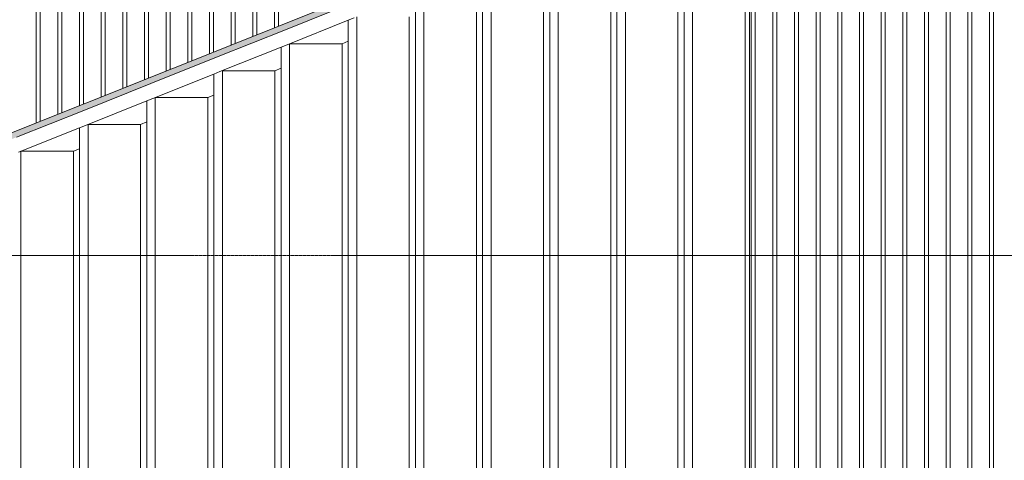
# Model space of a CAD drawing. Extents: x 0 to 92550, y 0 to 59400.
# Tile 44 of 105: x 17307 to 20507, y 44784 to 46216. Entities that reach past the tile are written whole.
import ezdxf
from ezdxf.xclip import XClip

# ---------------------------------------------------------------- set-up
doc = ezdxf.new("R2010")
doc.units = 0
doc.header["$MEASUREMENT"] = 0
doc.header["$XCLIPFRAME"] = 0
doc.linetypes.add('Streep-streepje', pattern=[1300, 1000, -100, 100, -100])
doc.layers.add('ZZ 21 Vliesgevel', color=7, linetype='Continuous')
doc.layers.add('ZZ 41 Buitenwandafwerking gevelhout', color=7, linetype='Continuous')

# ---------------------------------------------------------------- blocks, each defined once
blk = doc.blocks.new('*X20')
at = {"layer": 'ZZ 41 Buitenwandafwerking gevelhout', "color": 7, "linetype": 'Continuous', "lineweight": 5, "ltscale": 0.01}
for p, q in [((17361, 46300), (17361, 46200)), ((17361, 46300), (17361, 46200)), ((17374.1, 46300), (17374.1, 46200)), ((17431.4, 46300), (17431.4, 46200)), ((17431.4, 46300), (17431.4, 46200)), ((17444.5, 46300), (17444.5, 46200)), ((17501.8, 46300), (17501.8, 46200)), ((17501.8, 46300), (17501.8, 46200)), ((17514.9, 46300), (17514.9, 46200)), ((17572.2, 46300), (17572.2, 46200)), ((17572.2, 46300), (17572.2, 46200)), ((17585.3, 46300), (17585.3, 46200)), ((17642.6, 46300), (17642.6, 46200)), ((17642.6, 46300), (17642.6, 46200)), ((17655.7, 46300), (17655.7, 46200)), ((17713, 46300), (17713, 46200)), ((17713, 46300), (17713, 46200)), ((17726.1, 46300), (17726.1, 46200)), ((17783.4, 46300), (17783.4, 46200)), ((17783.4, 46300), (17783.4, 46200)), ((17796.5, 46300), (17796.5, 46200)), ((17853.8, 46300), (17853.8, 46200)), ((17853.8, 46300), (17853.8, 46200)), ((17866.9, 46300), (17866.9, 46200)), ((17924.2, 46300), (17924.2, 46200)), ((17924.2, 46300), (17924.2, 46200)), ((17937.3, 46300), (17937.3, 46200)), ((17994.6, 46300), (17994.6, 46200)), ((17994.6, 46300), (17994.6, 46200)), ((18007.7, 46300), (18007.7, 46200)), ((18065, 46300), (18065, 46200)), ((18065, 46300), (18065, 46200)), ((18078.1, 46300), (18078.1, 46200)), ((18135.4, 46300), (18135.4, 46200)), ((18135.4, 46300), (18135.4, 46200)), ((18148.5, 46300), (18148.5, 46200)), ((19684, 46300), (19684, 46200)), ((19684, 46300), (19684, 46200)), ((19697.1, 46300), (19697.1, 46200)), ((19754.4, 46300), (19754.4, 46200)), ((19754.4, 46300), (19754.4, 46200)), ((19767.5, 46300), (19767.5, 46200)), ((19824.8, 46300), (19824.8, 46200)), ((19824.8, 46300), (19824.8, 46200)), ((19837.9, 46300), (19837.9, 46200)), ((19895.2, 46300), (19895.2, 46200)), ((19895.2, 46300), (19895.2, 46200)), ((19908.3, 46300), (19908.3, 46200)), ((19965.6, 46300), (19965.6, 46200)), ((19965.6, 46300), (19965.6, 46200)), ((19978.7, 46300), (19978.7, 46200)), ((20036, 46300), (20036, 46200)), ((20036, 46300), (20036, 46200)), ((20049.1, 46300), (20049.1, 46200)), ((20106.4, 46300), (20106.4, 46200)), ((20106.4, 46300), (20106.4, 46200)), ((20119.5, 46300), (20119.5, 46200)), ((20176.8, 46300), (20176.8, 46200)), ((20176.8, 46300), (20176.8, 46200)), ((20189.9, 46300), (20189.9, 46200)), ((20247.2, 46300), (20247.2, 46200)), ((20247.2, 46300), (20247.2, 46200)), ((20260.3, 46300), (20260.3, 46200)), ((20317.6, 46300), (20317.6, 46200)), ((20317.6, 46300), (20317.6, 46200)), ((20330.6, 46300), (20330.6, 46200)), ((20387.9, 46300), (20387.9, 46200)), ((20387.9, 46300), (20387.9, 46200)), ((20401, 46300), (20401, 46200)), ((20458.3, 46300), (20458.3, 46200)), ((20458.3, 46300), (20458.3, 46200)), ((20471.4, 46300), (20471.4, 46200)), ((17361, 46200), (17361, 46100)), ((17361, 46200), (17361, 46100)), ((17374.1, 46200), (17374.1, 46100)), ((17431.4, 46200), (17431.4, 46100)), ((17431.4, 46200), (17431.4, 46100)), ((17444.5, 46200), (17444.5, 46100)), ((17501.8, 46200), (17501.8, 46100)), ((17501.8, 46200), (17501.8, 46100)), ((17514.9, 46200), (17514.9, 46100)), ((17572.2, 46200), (17572.2, 46100)), ((17572.2, 46200), (17572.2, 46100)), ((17585.3, 46200), (17585.3, 46100)), ((17642.6, 46200), (17642.6, 46100)), ((17642.6, 46200), (17642.6, 46100)), ((17655.7, 46200), (17655.7, 46100)), ((17713, 46200), (17713, 46100)), ((17713, 46200), (17713, 46100)), ((17726.1, 46200), (17726.1, 46100)), ((17783.4, 46200), (17783.4, 46100)), ((17783.4, 46200), (17783.4, 46100)), ((17796.5, 46200), (17796.5, 46100)), ((17853.8, 46200), (17853.8, 46100)), ((17853.8, 46200), (17853.8, 46100)), ((17866.9, 46200), (17866.9, 46100)), ((17924.2, 46200), (17924.2, 46105.4)), ((17924.2, 46200), (17924.2, 46105.4)), ((17937.3, 46200), (17937.3, 46110.6)), ((17994.6, 46200), (17994.6, 46133.5)), ((17994.6, 46200), (17994.6, 46133.5)), ((18007.7, 46200), (18007.7, 46138.8)), ((18065, 46200), (18065, 46161.7)), ((18065, 46200), (18065, 46161.7)), ((18078.1, 46200), (18078.1, 46166.9)), ((18135.4, 46200), (18135.4, 46189.8)), ((18135.4, 46200), (18135.4, 46189.8)), ((18148.5, 46200), (18148.5, 46195.1)), ((19684, 46200), (19684, 46100)), ((19684, 46200), (19684, 46100)), ((19697.1, 46200), (19697.1, 46100)), ((19754.4, 46200), (19754.4, 46100)), ((19754.4, 46200), (19754.4, 46100)), ((19767.5, 46200), (19767.5, 46100)), ((19824.8, 46200), (19824.8, 46100)), ((19824.8, 46200), (19824.8, 46100)), ((19837.9, 46200), (19837.9, 46100)), ((19895.2, 46200), (19895.2, 46100)), ((19895.2, 46200), (19895.2, 46100)), ((19908.3, 46200), (19908.3, 46100)), ((19965.6, 46200), (19965.6, 46100)), ((19965.6, 46200), (19965.6, 46100)), ((19978.7, 46200), (19978.7, 46100)), ((20036, 46200), (20036, 46100)), ((20036, 46200), (20036, 46100)), ((20049.1, 46200), (20049.1, 46100)), ((20106.4, 46200), (20106.4, 46100)), ((20106.4, 46200), (20106.4, 46100)), ((20119.5, 46200), (20119.5, 46100)), ((20176.8, 46200), (20176.8, 46100)), ((20176.8, 46200), (20176.8, 46100)), ((20189.9, 46200), (20189.9, 46100)), ((20247.2, 46200), (20247.2, 46100)), ((20247.2, 46200), (20247.2, 46100)), ((20260.3, 46200), (20260.3, 46100)), ((20317.6, 46200), (20317.6, 46100)), ((20317.6, 46200), (20317.6, 46100)), ((20330.6, 46200), (20330.6, 46100)), ((20387.9, 46200), (20387.9, 46100)), ((20387.9, 46200), (20387.9, 46100)), ((20401, 46200), (20401, 46100)), ((20458.3, 46200), (20458.3, 46100)), ((20458.3, 46200), (20458.3, 46100)), ((20471.4, 46200), (20471.4, 46100)), ((17361, 46100), (17361, 46000)), ((17361, 46100), (17361, 46000)), ((17374.1, 46100), (17374.1, 46000)), ((17431.4, 46100), (17431.4, 46000)), ((17431.4, 46100), (17431.4, 46000)), ((17444.5, 46100), (17444.5, 46000)), ((17501.8, 46100), (17501.8, 46000)), ((17501.8, 46100), (17501.8, 46000)), ((17514.9, 46100), (17514.9, 46000)), ((17572.2, 46100), (17572.2, 46000)), ((17572.2, 46100), (17572.2, 46000)), ((17585.3, 46100), (17585.3, 46000)), ((17642.6, 46100), (17642.6, 46000)), ((17642.6, 46100), (17642.6, 46000)), ((17655.7, 46100), (17655.7, 46000)), ((17713, 46100), (17713, 46020.9)), ((17713, 46100), (17713, 46020.9)), ((17726.1, 46100), (17726.1, 46026.1)), ((17783.4, 46100), (17783.4, 46049)), ((17783.4, 46100), (17783.4, 46049)), ((17796.5, 46100), (17796.5, 46054.3)), ((17853.8, 46100), (17853.8, 46077.2)), ((17853.8, 46100), (17853.8, 46077.2)), ((17866.9, 46100), (17866.9, 46082.4)), ((19684, 46100), (19684, 46000)), ((19684, 46100), (19684, 46000)), ((19697.1, 46100), (19697.1, 46000)), ((19754.4, 46100), (19754.4, 46000)), ((19754.4, 46100), (19754.4, 46000)), ((19767.5, 46100), (19767.5, 46000)), ((19824.8, 46100), (19824.8, 46000)), ((19824.8, 46100), (19824.8, 46000)), ((19837.9, 46100), (19837.9, 46000)), ((19895.2, 46100), (19895.2, 46000)), ((19895.2, 46100), (19895.2, 46000)), ((19908.3, 46100), (19908.3, 46000)), ((19965.6, 46100), (19965.6, 46000)), ((19965.6, 46100), (19965.6, 46000)), ((19978.7, 46100), (19978.7, 46000)), ((20036, 46100), (20036, 46000)), ((20036, 46100), (20036, 46000)), ((20049.1, 46100), (20049.1, 46000)), ((20106.4, 46100), (20106.4, 46000)), ((20106.4, 46100), (20106.4, 46000)), ((20119.5, 46100), (20119.5, 46000)), ((20176.8, 46100), (20176.8, 46000)), ((20176.8, 46100), (20176.8, 46000)), ((20189.9, 46100), (20189.9, 46000)), ((20247.2, 46100), (20247.2, 46000)), ((20247.2, 46100), (20247.2, 46000)), ((20260.3, 46100), (20260.3, 46000)), ((20317.6, 46100), (20317.6, 46000)), ((20317.6, 46100), (20317.6, 46000)), ((20330.6, 46100), (20330.6, 46000)), ((20387.9, 46100), (20387.9, 46000)), ((20387.9, 46100), (20387.9, 46000)), ((20401, 46100), (20401, 46000)), ((20458.3, 46100), (20458.3, 46000)), ((20458.3, 46100), (20458.3, 46000)), ((20471.4, 46100), (20471.4, 46000)), ((17361, 46000), (17361, 45900)), ((17361, 46000), (17361, 45900)), ((17374.1, 46000), (17374.1, 45900)), ((17431.4, 46000), (17431.4, 45908.3)), ((17431.4, 46000), (17431.4, 45908.3)), ((17444.5, 46000), (17444.5, 45913.5)), ((17501.8, 46000), (17501.8, 45936.4)), ((17501.8, 46000), (17501.8, 45936.4)), ((17514.9, 46000), (17514.9, 45941.7)), ((17572.2, 46000), (17572.2, 45964.6)), ((17572.2, 46000), (17572.2, 45964.6)), ((17585.3, 46000), (17585.3, 45969.8)), ((17642.6, 46000), (17642.6, 45992.7)), ((17642.6, 46000), (17642.6, 45992.7)), ((17655.7, 46000), (17655.7, 45998)), ((19684, 46000), (19684, 45900)), ((19684, 46000), (19684, 45900)), ((19697.1, 46000), (19697.1, 45900)), ((19754.4, 46000), (19754.4, 45900)), ((19754.4, 46000), (19754.4, 45900)), ((19767.5, 46000), (19767.5, 45900)), ((19824.8, 46000), (19824.8, 45900)), ((19824.8, 46000), (19824.8, 45900)), ((19837.9, 46000), (19837.9, 45900)), ((19895.2, 46000), (19895.2, 45900)), ((19895.2, 46000), (19895.2, 45900)), ((19908.3, 46000), (19908.3, 45900)), ((19965.6, 46000), (19965.6, 45900)), ((19965.6, 46000), (19965.6, 45900)), ((19978.7, 46000), (19978.7, 45900)), ((20036, 46000), (20036, 45900)), ((20036, 46000), (20036, 45900)), ((20049.1, 46000), (20049.1, 45900)), ((20106.4, 46000), (20106.4, 45900)), ((20106.4, 46000), (20106.4, 45900)), ((20119.5, 46000), (20119.5, 45900)), ((20176.8, 46000), (20176.8, 45900)), ((20176.8, 46000), (20176.8, 45900)), ((20189.9, 46000), (20189.9, 45900)), ((20247.2, 46000), (20247.2, 45900)), ((20247.2, 46000), (20247.2, 45900)), ((20260.3, 46000), (20260.3, 45900)), ((20317.6, 46000), (20317.6, 45900)), ((20317.6, 46000), (20317.6, 45900)), ((20330.6, 46000), (20330.6, 45900)), ((20387.9, 46000), (20387.9, 45900)), ((20387.9, 46000), (20387.9, 45900)), ((20401, 46000), (20401, 45900)), ((20458.3, 46000), (20458.3, 45900)), ((20458.3, 46000), (20458.3, 45900)), ((20471.4, 46000), (20471.4, 45900)), ((17361, 45900), (17361, 45880.1)), ((17361, 45900), (17361, 45880.1)), ((17374.1, 45900), (17374.1, 45885.3)), ((19684, 45900), (19684, 45800)), ((19684, 45900), (19684, 45800)), ((19697.1, 45900), (19697.1, 45800)), ((19754.4, 45900), (19754.4, 45800)), ((19754.4, 45900), (19754.4, 45800)), ((19767.5, 45900), (19767.5, 45800)), ((19824.8, 45900), (19824.8, 45800)), ((19824.8, 45900), (19824.8, 45800)), ((19837.9, 45900), (19837.9, 45800)), ((19895.2, 45900), (19895.2, 45800)), ((19895.2, 45900), (19895.2, 45800)), ((19908.3, 45900), (19908.3, 45800)), ((19965.6, 45900), (19965.6, 45800)), ((19965.6, 45900), (19965.6, 45800)), ((19978.7, 45900), (19978.7, 45800)), ((20036, 45900), (20036, 45800)), ((20036, 45900), (20036, 45800)), ((20049.1, 45900), (20049.1, 45800)), ((20106.4, 45900), (20106.4, 45800)), ((20106.4, 45900), (20106.4, 45800)), ((20119.5, 45900), (20119.5, 45800)), ((20176.8, 45900), (20176.8, 45800)), ((20176.8, 45900), (20176.8, 45800)), ((20189.9, 45900), (20189.9, 45800)), ((20247.2, 45900), (20247.2, 45800)), ((20247.2, 45900), (20247.2, 45800)), ((20260.3, 45900), (20260.3, 45800)), ((20317.6, 45900), (20317.6, 45800)), ((20317.6, 45900), (20317.6, 45800)), ((20330.6, 45900), (20330.6, 45800)), ((20387.9, 45900), (20387.9, 45800)), ((20387.9, 45900), (20387.9, 45800)), ((20401, 45900), (20401, 45800)), ((20458.3, 45900), (20458.3, 45800)), ((20458.3, 45900), (20458.3, 45800)), ((20471.4, 45900), (20471.4, 45800)), ((19684, 45800), (19684, 45700)), ((19684, 45800), (19684, 45700)), ((19697.1, 45800), (19697.1, 45700)), ((19754.4, 45800), (19754.4, 45700)), ((19754.4, 45800), (19754.4, 45700)), ((19767.5, 45800), (19767.5, 45700)), ((19824.8, 45800), (19824.8, 45700)), ((19824.8, 45800), (19824.8, 45700)), ((19837.9, 45800), (19837.9, 45700)), ((19895.2, 45800), (19895.2, 45700)), ((19895.2, 45800), (19895.2, 45700)), ((19908.3, 45800), (19908.3, 45700)), ((19965.6, 45800), (19965.6, 45700)), ((19965.6, 45800), (19965.6, 45700)), ((19978.7, 45800), (19978.7, 45700)), ((20036, 45800), (20036, 45700)), ((20036, 45800), (20036, 45700)), ((20049.1, 45800), (20049.1, 45700)), ((20106.4, 45800), (20106.4, 45700)), ((20106.4, 45800), (20106.4, 45700)), ((20119.5, 45800), (20119.5, 45700)), ((20176.8, 45800), (20176.8, 45700)), ((20176.8, 45800), (20176.8, 45700)), ((20189.9, 45800), (20189.9, 45700)), ((20247.2, 45800), (20247.2, 45700)), ((20247.2, 45800), (20247.2, 45700)), ((20260.3, 45800), (20260.3, 45700)), ((20317.6, 45800), (20317.6, 45700)), ((20317.6, 45800), (20317.6, 45700)), ((20330.6, 45800), (20330.6, 45700)), ((20387.9, 45800), (20387.9, 45700)), ((20387.9, 45800), (20387.9, 45700)), ((20401, 45800), (20401, 45700)), ((20458.3, 45800), (20458.3, 45700)), ((20458.3, 45800), (20458.3, 45700)), ((20471.4, 45800), (20471.4, 45700)), ((19684, 45700), (19684, 45600)), ((19684, 45700), (19684, 45600)), ((19697.1, 45700), (19697.1, 45600)), ((19754.4, 45700), (19754.4, 45600)), ((19754.4, 45700), (19754.4, 45600)), ((19767.5, 45700), (19767.5, 45600)), ((19824.8, 45700), (19824.8, 45600)), ((19824.8, 45700), (19824.8, 45600)), ((19837.9, 45700), (19837.9, 45600)), ((19895.2, 45700), (19895.2, 45600)), ((19895.2, 45700), (19895.2, 45600)), ((19908.3, 45700), (19908.3, 45600)), ((19965.6, 45700), (19965.6, 45600)), ((19965.6, 45700), (19965.6, 45600)), ((19978.7, 45700), (19978.7, 45600)), ((20036, 45700), (20036, 45600)), ((20036, 45700), (20036, 45600)), ((20049.1, 45700), (20049.1, 45600)), ((20106.4, 45700), (20106.4, 45600)), ((20106.4, 45700), (20106.4, 45600)), ((20119.5, 45700), (20119.5, 45600)), ((20176.8, 45700), (20176.8, 45600)), ((20176.8, 45700), (20176.8, 45600)), ((20189.9, 45700), (20189.9, 45600)), ((20247.2, 45700), (20247.2, 45600)), ((20247.2, 45700), (20247.2, 45600)), ((20260.3, 45700), (20260.3, 45600)), ((20317.6, 45700), (20317.6, 45600)), ((20317.6, 45700), (20317.6, 45600)), ((20330.6, 45700), (20330.6, 45600)), ((20387.9, 45700), (20387.9, 45600)), ((20387.9, 45700), (20387.9, 45600)), ((20401, 45700), (20401, 45600)), ((20458.3, 45700), (20458.3, 45600)), ((20458.3, 45700), (20458.3, 45600)), ((20471.4, 45700), (20471.4, 45600)), ((19684, 45600), (19684, 45500)), ((19684, 45600), (19684, 45500)), ((19697.1, 45600), (19697.1, 45500)), ((19754.4, 45600), (19754.4, 45500)), ((19754.4, 45600), (19754.4, 45500)), ((19767.5, 45600), (19767.5, 45500)), ((19824.8, 45600), (19824.8, 45500)), ((19824.8, 45600), (19824.8, 45500)), ((19837.9, 45600), (19837.9, 45500)), ((19895.2, 45600), (19895.2, 45500)), ((19895.2, 45600), (19895.2, 45500)), ((19908.3, 45600), (19908.3, 45500)), ((19965.6, 45600), (19965.6, 45500)), ((19965.6, 45600), (19965.6, 45500)), ((19978.7, 45600), (19978.7, 45500)), ((20036, 45600), (20036, 45500)), ((20036, 45600), (20036, 45500)), ((20049.1, 45600), (20049.1, 45500)), ((20106.4, 45600), (20106.4, 45500)), ((20106.4, 45600), (20106.4, 45500)), ((20119.5, 45600), (20119.5, 45500)), ((20176.8, 45600), (20176.8, 45500)), ((20176.8, 45600), (20176.8, 45500)), ((20189.9, 45600), (20189.9, 45500)), ((20247.2, 45600), (20247.2, 45500)), ((20247.2, 45600), (20247.2, 45500)), ((20260.3, 45600), (20260.3, 45500)), ((20317.6, 45600), (20317.6, 45500)), ((20317.6, 45600), (20317.6, 45500)), ((20330.6, 45600), (20330.6, 45500)), ((20387.9, 45600), (20387.9, 45500)), ((20387.9, 45600), (20387.9, 45500)), ((20401, 45600), (20401, 45500)), ((20458.3, 45600), (20458.3, 45500)), ((20458.3, 45600), (20458.3, 45500)), ((20471.4, 45600), (20471.4, 45500)), ((19684, 45500), (19684, 45400)), ((19684, 45500), (19684, 45400)), ((19697.1, 45500), (19697.1, 45400)), ((19754.4, 45500), (19754.4, 45400)), ((19754.4, 45500), (19754.4, 45400)), ((19767.5, 45500), (19767.5, 45400)), ((19824.8, 45500), (19824.8, 45400)), ((19824.8, 45500), (19824.8, 45400)), ((19837.9, 45500), (19837.9, 45400)), ((19895.2, 45500), (19895.2, 45400)), ((19895.2, 45500), (19895.2, 45400)), ((19908.3, 45500), (19908.3, 45400)), ((19965.6, 45500), (19965.6, 45400)), ((19965.6, 45500), (19965.6, 45400)), ((19978.7, 45500), (19978.7, 45400)), ((20036, 45500), (20036, 45400)), ((20036, 45500), (20036, 45400)), ((20049.1, 45500), (20049.1, 45400)), ((20106.4, 45500), (20106.4, 45400)), ((20106.4, 45500), (20106.4, 45400)), ((20119.5, 45500), (20119.5, 45400)), ((20176.8, 45500), (20176.8, 45400)), ((20176.8, 45500), (20176.8, 45400)), ((20189.9, 45500), (20189.9, 45400)), ((20247.2, 45500), (20247.2, 45400)), ((20247.2, 45500), (20247.2, 45400)), ((20260.3, 45500), (20260.3, 45400)), ((20317.6, 45500), (20317.6, 45400)), ((20317.6, 45500), (20317.6, 45400)), ((20330.6, 45500), (20330.6, 45400)), ((20387.9, 45500), (20387.9, 45400)), ((20387.9, 45500), (20387.9, 45400)), ((20401, 45500), (20401, 45400)), ((20458.3, 45500), (20458.3, 45400)), ((20458.3, 45500), (20458.3, 45400)), ((20471.4, 45500), (20471.4, 45400)), ((19684, 45400), (19684, 45300)), ((19684, 45400), (19684, 45300)), ((19697.1, 45400), (19697.1, 45300)), ((19754.4, 45400), (19754.4, 45300)), ((19754.4, 45400), (19754.4, 45300)), ((19767.5, 45400), (19767.5, 45300)), ((19824.8, 45400), (19824.8, 45300)), ((19824.8, 45400), (19824.8, 45300)), ((19837.9, 45400), (19837.9, 45300)), ((19895.2, 45400), (19895.2, 45300)), ((19895.2, 45400), (19895.2, 45300)), ((19908.3, 45400), (19908.3, 45300)), ((19965.6, 45400), (19965.6, 45300)), ((19965.6, 45400), (19965.6, 45300)), ((19978.7, 45400), (19978.7, 45300)), ((20036, 45400), (20036, 45300)), ((20036, 45400), (20036, 45300)), ((20049.1, 45400), (20049.1, 45300)), ((20106.4, 45400), (20106.4, 45300)), ((20106.4, 45400), (20106.4, 45300)), ((20119.5, 45400), (20119.5, 45300)), ((20176.8, 45400), (20176.8, 45300)), ((20176.8, 45400), (20176.8, 45300)), ((20189.9, 45400), (20189.9, 45300)), ((20247.2, 45400), (20247.2, 45300)), ((20247.2, 45400), (20247.2, 45300)), ((20260.3, 45400), (20260.3, 45300)), ((20317.6, 45400), (20317.6, 45300)), ((20317.6, 45400), (20317.6, 45300)), ((20330.6, 45400), (20330.6, 45300)), ((20387.9, 45400), (20387.9, 45300)), ((20387.9, 45400), (20387.9, 45300)), ((20401, 45400), (20401, 45300)), ((20458.3, 45400), (20458.3, 45300)), ((20458.3, 45400), (20458.3, 45300)), ((20471.4, 45400), (20471.4, 45300)), ((19684, 45300), (19684, 45200)), ((19684, 45300), (19684, 45200)), ((19697.1, 45300), (19697.1, 45200)), ((19754.4, 45300), (19754.4, 45200)), ((19754.4, 45300), (19754.4, 45200)), ((19767.5, 45300), (19767.5, 45200)), ((19824.8, 45300), (19824.8, 45200)), ((19824.8, 45300), (19824.8, 45200)), ((19837.9, 45300), (19837.9, 45200)), ((19895.2, 45300), (19895.2, 45200)), ((19895.2, 45300), (19895.2, 45200)), ((19908.3, 45300), (19908.3, 45200)), ((19965.6, 45300), (19965.6, 45200)), ((19965.6, 45300), (19965.6, 45200)), ((19978.7, 45300), (19978.7, 45200)), ((20036, 45300), (20036, 45200)), ((20036, 45300), (20036, 45200)), ((20049.1, 45300), (20049.1, 45200)), ((20106.4, 45300), (20106.4, 45200)), ((20106.4, 45300), (20106.4, 45200)), ((20119.5, 45300), (20119.5, 45200)), ((20176.8, 45300), (20176.8, 45200)), ((20176.8, 45300), (20176.8, 45200)), ((20189.9, 45300), (20189.9, 45200)), ((20247.2, 45300), (20247.2, 45200)), ((20247.2, 45300), (20247.2, 45200)), ((20260.3, 45300), (20260.3, 45200)), ((20317.6, 45300), (20317.6, 45200)), ((20317.6, 45300), (20317.6, 45200)), ((20330.6, 45300), (20330.6, 45200)), ((20387.9, 45300), (20387.9, 45200)), ((20387.9, 45300), (20387.9, 45200)), ((20401, 45300), (20401, 45200)), ((20458.3, 45300), (20458.3, 45200)), ((20458.3, 45300), (20458.3, 45200)), ((20471.4, 45300), (20471.4, 45200)), ((19684, 45200), (19684, 45100)), ((19684, 45200), (19684, 45100)), ((19697.1, 45200), (19697.1, 45100)), ((19754.4, 45200), (19754.4, 45100)), ((19754.4, 45200), (19754.4, 45100)), ((19767.5, 45200), (19767.5, 45100)), ((19824.8, 45200), (19824.8, 45100)), ((19824.8, 45200), (19824.8, 45100)), ((19837.9, 45200), (19837.9, 45100)), ((19895.2, 45200), (19895.2, 45100)), ((19895.2, 45200), (19895.2, 45100)), ((19908.3, 45200), (19908.3, 45100)), ((19965.6, 45200), (19965.6, 45100)), ((19965.6, 45200), (19965.6, 45100)), ((19978.7, 45200), (19978.7, 45100)), ((20036, 45200), (20036, 45100)), ((20036, 45200), (20036, 45100)), ((20049.1, 45200), (20049.1, 45100)), ((20106.4, 45200), (20106.4, 45100)), ((20106.4, 45200), (20106.4, 45100)), ((20119.5, 45200), (20119.5, 45100)), ((20176.8, 45200), (20176.8, 45100)), ((20176.8, 45200), (20176.8, 45100)), ((20189.9, 45200), (20189.9, 45100)), ((20247.2, 45200), (20247.2, 45100)), ((20247.2, 45200), (20247.2, 45100)), ((20260.3, 45200), (20260.3, 45100)), ((20317.6, 45200), (20317.6, 45100)), ((20317.6, 45200), (20317.6, 45100)), ((20330.6, 45200), (20330.6, 45100)), ((20387.9, 45200), (20387.9, 45100)), ((20387.9, 45200), (20387.9, 45100)), ((20401, 45200), (20401, 45100)), ((20458.3, 45200), (20458.3, 45100)), ((20458.3, 45200), (20458.3, 45100)), ((20471.4, 45200), (20471.4, 45100)), ((19684, 45100), (19684, 45000)), ((19684, 45100), (19684, 45000)), ((19697.1, 45100), (19697.1, 45000)), ((19754.4, 45100), (19754.4, 45000)), ((19754.4, 45100), (19754.4, 45000)), ((19767.5, 45100), (19767.5, 45000)), ((19824.8, 45100), (19824.8, 45000)), ((19824.8, 45100), (19824.8, 45000)), ((19837.9, 45100), (19837.9, 45000)), ((19895.2, 45100), (19895.2, 45000)), ((19895.2, 45100), (19895.2, 45000)), ((19908.3, 45100), (19908.3, 45000)), ((19965.6, 45100), (19965.6, 45000)), ((19965.6, 45100), (19965.6, 45000)), ((19978.7, 45100), (19978.7, 45000)), ((20036, 45100), (20036, 45000)), ((20036, 45100), (20036, 45000)), ((20049.1, 45100), (20049.1, 45000)), ((20106.4, 45100), (20106.4, 45000)), ((20106.4, 45100), (20106.4, 45000)), ((20119.5, 45100), (20119.5, 45000)), ((20176.8, 45100), (20176.8, 45000)), ((20176.8, 45100), (20176.8, 45000)), ((20189.9, 45100), (20189.9, 45000)), ((20247.2, 45100), (20247.2, 45000)), ((20247.2, 45100), (20247.2, 45000)), ((20260.3, 45100), (20260.3, 45000)), ((20317.6, 45100), (20317.6, 45000)), ((20317.6, 45100), (20317.6, 45000)), ((20330.6, 45100), (20330.6, 45000)), ((20387.9, 45100), (20387.9, 45000)), ((20387.9, 45100), (20387.9, 45000)), ((20401, 45100), (20401, 45000)), ((20458.3, 45100), (20458.3, 45000)), ((20458.3, 45100), (20458.3, 45000)), ((20471.4, 45100), (20471.4, 45000)), ((19684, 45000), (19684, 44900)), ((19684, 45000), (19684, 44900)), ((19697.1, 45000), (19697.1, 44900)), ((19754.4, 45000), (19754.4, 44900)), ((19754.4, 45000), (19754.4, 44900)), ((19767.5, 45000), (19767.5, 44900)), ((19824.8, 45000), (19824.8, 44900)), ((19824.8, 45000), (19824.8, 44900)), ((19837.9, 45000), (19837.9, 44900)), ((19895.2, 45000), (19895.2, 44900)), ((19895.2, 45000), (19895.2, 44900)), ((19908.3, 45000), (19908.3, 44900)), ((19965.6, 45000), (19965.6, 44900)), ((19965.6, 45000), (19965.6, 44900)), ((19978.7, 45000), (19978.7, 44900)), ((20036, 45000), (20036, 44900)), ((20036, 45000), (20036, 44900)), ((20049.1, 45000), (20049.1, 44900)), ((20106.4, 45000), (20106.4, 44900)), ((20106.4, 45000), (20106.4, 44900)), ((20119.5, 45000), (20119.5, 44900)), ((20176.8, 45000), (20176.8, 44900)), ((20176.8, 45000), (20176.8, 44900)), ((20189.9, 45000), (20189.9, 44900)), ((20247.2, 45000), (20247.2, 44900)), ((20247.2, 45000), (20247.2, 44900)), ((20260.3, 45000), (20260.3, 44900)), ((20317.6, 45000), (20317.6, 44900)), ((20317.6, 45000), (20317.6, 44900)), ((20330.6, 45000), (20330.6, 44900)), ((20387.9, 45000), (20387.9, 44900)), ((20387.9, 45000), (20387.9, 44900)), ((20401, 45000), (20401, 44900)), ((20458.3, 45000), (20458.3, 44900)), ((20458.3, 45000), (20458.3, 44900)), ((20471.4, 45000), (20471.4, 44900)), ((19684, 44900), (19684, 44800)), ((19684, 44900), (19684, 44800)), ((19697.1, 44900), (19697.1, 44800)), ((19754.4, 44900), (19754.4, 44800)), ((19754.4, 44900), (19754.4, 44800)), ((19767.5, 44900), (19767.5, 44800)), ((19824.8, 44900), (19824.8, 44800)), ((19824.8, 44900), (19824.8, 44800)), ((19837.9, 44900), (19837.9, 44800)), ((19895.2, 44900), (19895.2, 44800)), ((19895.2, 44900), (19895.2, 44800)), ((19908.3, 44900), (19908.3, 44800)), ((19965.6, 44900), (19965.6, 44800)), ((19965.6, 44900), (19965.6, 44800)), ((19978.7, 44900), (19978.7, 44800)), ((20036, 44900), (20036, 44800)), ((20036, 44900), (20036, 44800)), ((20049.1, 44900), (20049.1, 44800)), ((20106.4, 44900), (20106.4, 44800)), ((20106.4, 44900), (20106.4, 44800)), ((20119.5, 44900), (20119.5, 44800)), ((20176.8, 44900), (20176.8, 44800)), ((20176.8, 44900), (20176.8, 44800)), ((20189.9, 44900), (20189.9, 44800)), ((20247.2, 44900), (20247.2, 44800)), ((20247.2, 44900), (20247.2, 44800)), ((20260.3, 44900), (20260.3, 44800)), ((20317.6, 44900), (20317.6, 44800)), ((20317.6, 44900), (20317.6, 44800)), ((20330.6, 44900), (20330.6, 44800)), ((20387.9, 44900), (20387.9, 44800)), ((20387.9, 44900), (20387.9, 44800)), ((20401, 44900), (20401, 44800)), ((20458.3, 44900), (20458.3, 44800)), ((20458.3, 44900), (20458.3, 44800)), ((20471.4, 44900), (20471.4, 44800)), ((19684, 44800), (19684, 44700)), ((19684, 44800), (19684, 44700)), ((19697.1, 44800), (19697.1, 44700)), ((19754.4, 44800), (19754.4, 44700)), ((19754.4, 44800), (19754.4, 44700)), ((19767.5, 44800), (19767.5, 44700)), ((19824.8, 44800), (19824.8, 44700)), ((19824.8, 44800), (19824.8, 44700)), ((19837.9, 44800), (19837.9, 44700)), ((19895.2, 44800), (19895.2, 44700)), ((19895.2, 44800), (19895.2, 44700)), ((19908.3, 44800), (19908.3, 44700)), ((19965.6, 44800), (19965.6, 44700)), ((19965.6, 44800), (19965.6, 44700)), ((19978.7, 44800), (19978.7, 44700)), ((20036, 44800), (20036, 44700)), ((20036, 44800), (20036, 44700)), ((20049.1, 44800), (20049.1, 44700)), ((20106.4, 44800), (20106.4, 44700)), ((20106.4, 44800), (20106.4, 44700)), ((20119.5, 44800), (20119.5, 44700)), ((20176.8, 44800), (20176.8, 44700)), ((20176.8, 44800), (20176.8, 44700)), ((20189.9, 44800), (20189.9, 44700)), ((20247.2, 44800), (20247.2, 44700)), ((20247.2, 44800), (20247.2, 44700)), ((20260.3, 44800), (20260.3, 44700)), ((20317.6, 44800), (20317.6, 44700)), ((20317.6, 44800), (20317.6, 44700)), ((20330.6, 44800), (20330.6, 44700)), ((20387.9, 44800), (20387.9, 44700)), ((20387.9, 44800), (20387.9, 44700)), ((20401, 44800), (20401, 44700)), ((20458.3, 44800), (20458.3, 44700)), ((20458.3, 44800), (20458.3, 44700)), ((20471.4, 44800), (20471.4, 44700))]:
    blk.add_line(p, q, dxfattribs=at)
blk = doc.blocks.new('*X22')
at = {"layer": 'ZZ 41 Buitenwandafwerking gevelhout', "linetype": 'Continuous', "lineweight": 0, "true_color": 0x000000}
blk.add_hatch(color=18, dxfattribs=at).paths.add_polyline_path([(19679, 46807.3), (14620.5, 44783.9), (14671.9, 44783.9), (19679, 46786.8)])
blk = doc.blocks.new('Drawing_1_1', base_point=(5738.9, 38400))
at = {"layer": 'ZZ 21 Vliesgevel', "color": 7, "linetype": 'Continuous', "lineweight": 5, "ltscale": 0.01}
for p, q in [((19466.6, 43450), (19466.6, 46650.6)), ((19493.8, 43450), (19493.8, 46661.5)), ((19664.8, 46661.5), (19664.8, 43475)), ((19248.3, 43450), (19248.3, 46563.3)), ((19275.6, 43450), (19275.6, 46574.2)), ((19446.5, 46574.2), (19446.5, 43475)), ((19030, 43450), (19030, 46476)), ((19057.3, 43450), (19057.3, 46486.9)), ((19228.2, 46486.9), (19228.2, 43475)), ((18839, 43450), (18839, 46399.6)), ((19010, 46399.6), (19010, 43475)), ((18811.7, 43450), (18811.7, 46388.7)), ((18593.5, 43450), (18593.5, 46301.4)), ((18620.7, 43450), (18620.7, 46312.3)), ((18791.7, 46312.3), (18791.7, 43475)), ((18170.6, 46183.4), (18388.8, 46270.7)), ((18176.4, 46134.5), (18375.2, 46214.1)), ((18375.2, 46214.1), (18394.6, 46221.8)), ((18375.2, 43450), (18375.2, 46214.1)), ((18402.5, 43450), (18402.5, 46225)), ((18573.4, 46225), (18573.4, 43475)), ((17952.3, 46096.1), (18170.6, 46183.4)), ((18184.2, 46137.7), (18355.1, 46137.7)), ((18184.2, 43450), (18184.2, 46137.7)), ((18375.2, 46145.7), (18355.1, 46137.7)), ((18355.1, 46137.7), (18355.1, 43475)), ((17958.1, 46047.2), (18156.9, 46126.7)), ((18156.9, 46126.7), (18176.4, 46134.5)), ((18156.9, 43450), (18156.9, 46126.7)), ((17734, 46008.8), (17952.3, 46096.1)), ((17938.6, 46039.4), (17958.1, 46047.2)), ((17965.9, 46050.3), (18136.9, 46050.3)), ((17965.9, 43450), (17965.9, 46050.3)), ((18156.9, 46058.4), (18136.9, 46050.3)), ((18136.9, 46050.3), (18136.9, 43475)), ((17515.7, 45921.4), (17734, 46008.8)), ((17739.8, 45959.9), (17938.6, 46039.4)), ((17938.6, 43450), (17938.6, 46039.4)), ((17521.6, 45872.6), (17720.4, 45952.1)), ((17720.4, 45952.1), (17739.8, 45959.9)), ((17720.4, 43450), (17720.4, 45952.1)), ((17747.7, 45963), (17918.6, 45963)), ((17747.7, 43450), (17747.7, 45963)), ((17938.6, 45971.1), (17918.6, 45963)), ((17918.6, 45963), (17918.6, 43475)), ((17297.5, 45834.1), (17515.7, 45921.4)), ((17720.4, 45883.7), (17700.3, 45875.7)), ((17303.3, 45785.3), (17502.1, 45864.8)), ((17502.1, 45864.8), (17521.6, 45872.6)), ((17502.1, 43450), (17502.1, 45864.8)), ((17529.4, 45875.7), (17700.3, 45875.7)), ((17529.4, 43450), (17529.4, 45875.7)), ((17700.3, 45875.7), (17700.3, 43475)), ((17311.1, 45788.4), (17482.1, 45788.4)), ((17311.1, 43450), (17311.1, 45788.4)), ((17502.1, 45796.4), (17482.1, 45788.4)), ((17482.1, 45788.4), (17482.1, 43475))]:
    blk.add_line(p, q, dxfattribs=at)
at = {"layer": 'ZZ 41 Buitenwandafwerking gevelhout', "color": 7, "linetype": 'Continuous', "lineweight": 5, "ltscale": 0.01}
for p, q in [((14620.5, 44783.9), (19679, 46807.3)), ((19679, 46807.3), (19679, 42200))]:
    blk.add_line(p, q, dxfattribs=at)
at = {"layer": 'ZZ 41 Buitenwandafwerking gevelhout', "color": 7, "linetype": 'Streep-streepje', "lineweight": 15, "ltscale": 0.01}
blk.add_line((7788.9, 45450), (62238.9, 45450), dxfattribs=at)
at = {"layer": 'ZZ 41 Buitenwandafwerking gevelhout', "color": 7, "linetype": 'Continuous', "lineweight": 25, "ltscale": 0.01}
for name in ['*X20', '*X22']:
    blk.add_blockref(name, (0, 0), dxfattribs=at)

msp = doc.modelspace()

# ---------------------------------------------------------------- block references
at = {"color": 7, "linetype": 'Continuous', "lineweight": 25, "ltscale": 0.01}
ref = msp.add_blockref('Drawing_1_1', (5738.9, 38400), dxfattribs=at)
XClip(ref).set_block_clipping_path([(7788.8666666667, 35400), (63337.9746950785, 51400)])

doc.saveas('drawing.dxf')
